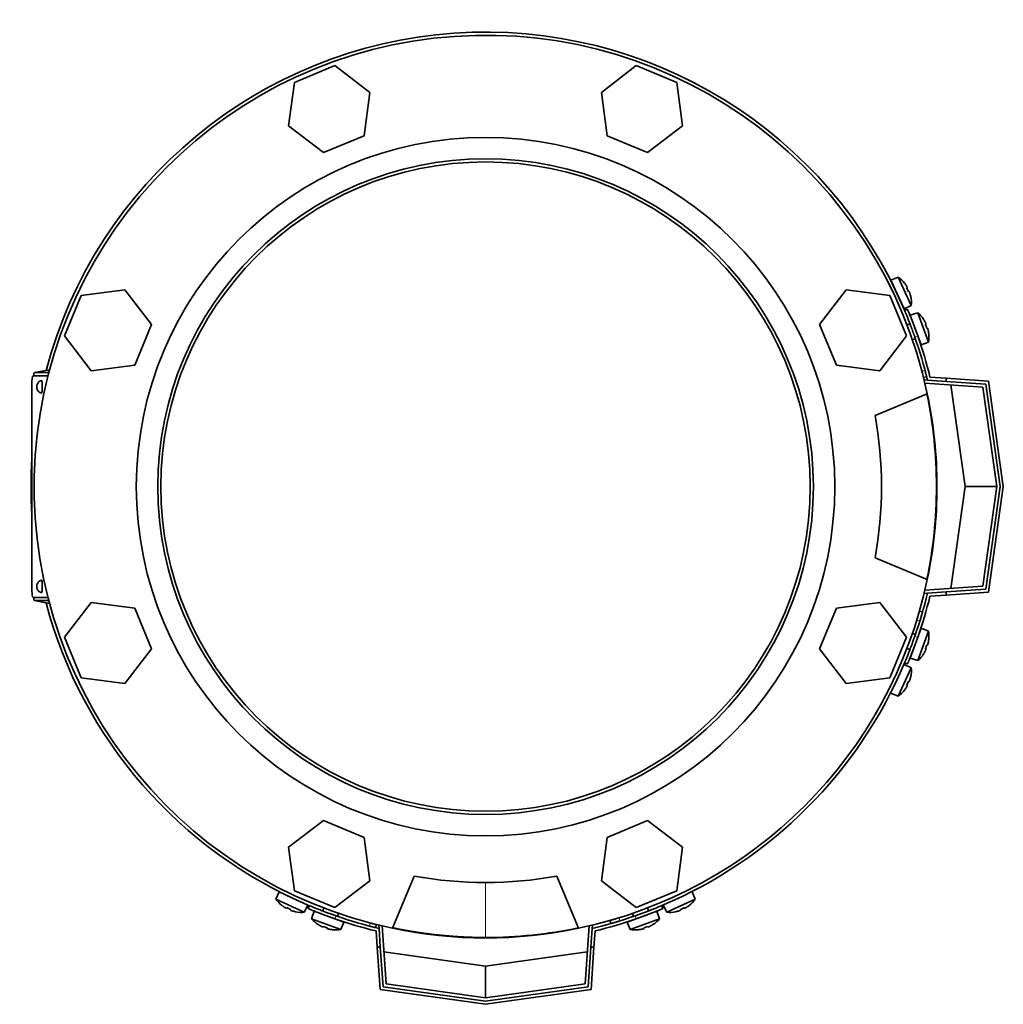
# Model space of a CAD drawing. Header units: millimetres. Extents: x 441 to 1325, y -1124 to 1309.
# Tile 1 of 26: x 444 to 754, y -1124 to -813. Entities that reach past the tile are written whole.
import ezdxf

# ---------------------------------------------------------------- set-up
doc = ezdxf.new("R2010")
doc.units = ezdxf.units.MM
for name, color, linetype in [('LOW_334-1', 7, 'Continuous'), ('M5X8_UNI7687', 7, 'Continuous'), ('VSI344-454_FILTR', 7, 'Continuous'), ('VSI344-454_FLANG', 7, 'Continuous'), ('VSI344-454_TERMI', 7, 'Continuous'), ('VSI344-454_TESTA', 7, 'Continuous'), ('VSI344_DIFFUSORE', 7, 'Continuous')]:
    doc.layers.add(name, color=color, linetype=linetype)

# ---------------------------------------------------------------- blocks, each defined once
blk = doc.blocks.new('SE2')
at = {"layer": 'LOW_334-1', "color": 7, "linetype": 'Continuous', "lineweight": 35}
for p, q in [((729.46, -926.76), (729.47, -926.61)), ((729.47, -926.61), (730.47, -926.68)), ((747.98, -928.9), (729.67, -927.62)), ((752.4, -960.31), (747.98, -928.9)), ((747.98, -991.72), (752.4, -960.31)), ((729.47, -994.02), (729.46, -993.86)), ((730.47, -993.95), (729.47, -994.02)), ((729.67, -993), (747.98, -991.72)), ((557.26, -1098.82), (557.42, -1098.81)), ((557.33, -1099.81), (557.26, -1098.82)), ((558.28, -1099.01), (559.56, -1117.33)), ((622.38, -1117.33), (623.66, -1099.01)), ((624.52, -1098.81), (624.68, -1098.82)), ((624.68, -1098.82), (624.61, -1099.81)), ((559.56, -1117.33), (590.97, -1121.74)), ((590.97, -1121.74), (622.38, -1117.33))]:
    blk.add_line(p, q, dxfattribs=at)
at = {"layer": 'M5X8_UNI7687', "color": 7, "linetype": 'Continuous', "lineweight": 35}
for p, q in [((721.21, -894.14), (718.91, -895.14)), ((723.14, -904.2), (718.91, -895.14)), ((721.21, -894.14), (725.37, -903.08)), ((723.22, -896.05), (723.21, -896.07)), ((724.08, -897.46), (723.9, -897.56)), ((724.68, -898.75), (724.49, -898.82)), ((725.18, -900.3), (725.21, -900.31)), ((723.14, -904.2), (725.37, -903.08)), ((727.42, -905.4), (725.05, -906.19)), ((725.05, -906.19), (728.47, -915.59)), ((730.79, -914.67), (727.42, -905.4)), ((729.24, -907.5), (729.26, -907.48)), ((724.94, -908.89), (724, -909.23)), ((729.99, -908.96), (729.81, -909.04)), ((730.48, -910.29), (730.28, -910.34)), ((725.71, -913.93), (726.65, -913.59)), ((730.84, -911.89), (730.87, -911.89)), ((728.47, -915.59), (730.79, -914.67)), ((728.47, -1005.04), (725.05, -1014.43)), ((726.65, -1007.04), (725.71, -1006.69)), ((727.42, -1015.22), (730.79, -1005.96)), ((730.79, -1005.96), (728.47, -1005.04)), ((730.48, -1010.33), (730.28, -1010.28)), ((730.84, -1008.74), (730.87, -1008.73)), ((724, -1011.39), (724.94, -1011.73)), ((729.24, -1013.12), (729.26, -1013.15)), ((729.99, -1011.67), (729.81, -1011.58)), ((725.37, -1017.55), (723.14, -1016.43)), ((725.05, -1014.43), (727.42, -1015.22)), ((725.37, -1017.55), (721.21, -1026.48)), ((724.68, -1021.88), (724.49, -1021.81)), ((725.18, -1020.32), (725.21, -1020.32)), ((718.91, -1025.49), (721.21, -1026.48)), ((723.21, -1024.55), (723.22, -1024.58)), ((724.08, -1023.17), (723.9, -1023.06)), ((525.79, -1088.25), (524.8, -1090.55)), ((533.74, -1094.72), (524.8, -1090.55)), ((525.79, -1088.25), (534.86, -1092.48)), ((657.14, -1090.55), (648.2, -1094.72)), ((657.14, -1090.55), (656.15, -1088.25)), ((526.73, -1092.55), (526.71, -1092.56)), ((528.12, -1093.42), (528.22, -1093.25)), ((529.4, -1094.02), (529.47, -1093.83)), ((533.74, -1094.72), (534.86, -1092.48)), ((539.89, -1093.34), (539.55, -1094.28)), ((642.39, -1094.28), (642.05, -1093.34)), ((647.08, -1092.48), (648.2, -1094.72)), ((652.54, -1094.02), (652.47, -1093.83)), ((653.82, -1093.42), (653.72, -1093.25)), ((655.21, -1092.55), (655.23, -1092.56)), ((530.96, -1094.53), (530.97, -1094.55)), ((536.85, -1094.39), (536.06, -1096.76)), ((536.06, -1096.76), (545.33, -1100.13)), ((546.25, -1097.81), (536.85, -1094.39)), ((544.25, -1095.99), (544.59, -1095.05)), ((645.09, -1094.39), (635.69, -1097.81)), ((636.61, -1100.13), (645.88, -1096.76)), ((637.35, -1095.05), (637.69, -1095.99)), ((645.88, -1096.76), (645.09, -1094.39)), ((650.98, -1094.53), (650.97, -1094.55)), ((538.16, -1098.59), (538.14, -1098.6)), ((539.61, -1099.33), (539.7, -1099.15)), ((540.95, -1099.82), (541, -1099.62)), ((542.55, -1100.18), (542.55, -1100.21)), ((545.33, -1100.13), (546.25, -1097.81)), ((635.69, -1097.81), (636.61, -1100.13)), ((639.39, -1100.18), (639.39, -1100.21)), ((640.99, -1099.82), (640.94, -1099.62)), ((642.33, -1099.33), (642.24, -1099.15)), ((643.78, -1098.59), (643.8, -1098.6))]:
    blk.add_line(p, q, dxfattribs=at)
for centre, radius, start, end in [((715.41, -902.29), 10, 38.5916, 54.5414), ((719.3, -897.16), 0.5, 5.7321, 25), ((715.41, -902.29), 10, 355.4586, 11.4084), ((721.84, -902.6), 0.5, 25, 44.2679), ((720.93, -913.01), 10, 33.5916, 49.5414), ((727.31, -913.88), 0.5, 20, 39.2041), ((720.93, -913.01), 10, 350.4586, 6.4084), ((727.31, -1006.74), 0.5, 320.7959, 340), ((720.93, -1007.61), 10, 353.5916, 9.5414), ((725.26, -1012.38), 0.5, 340, 359.4627), ((720.93, -1007.61), 10, 310.4586, 326.4084), ((715.41, -1018.34), 10, 348.5916, 4.5414), ((715.41, -1018.34), 10, 305.4586, 321.4084), ((532.94, -1084.75), 10, 215.4586, 231.4084), ((527.82, -1088.65), 0.5, 245, 264.2679), ((649, -1084.75), 10, 308.5916, 324.5414), ((533.25, -1091.18), 0.5, 225.7321, 245), ((532.94, -1084.75), 10, 258.5916, 274.5414), ((543.67, -1090.27), 10, 220.4586, 236.4084), ((538.9, -1094.6), 0.5, 250, 269.4627), ((544.54, -1096.65), 0.5, 230.7959, 250), ((637.4, -1096.65), 0.5, 290, 309.2041), ((638.27, -1090.27), 10, 303.5916, 319.5414), ((649, -1084.75), 10, 265.4586, 281.4084), ((543.67, -1090.27), 10, 263.5916, 279.5414), ((638.27, -1090.27), 10, 260.4586, 276.4084)]:
    blk.add_arc(centre, radius, start, end, dxfattribs=at)
for centre, major_axis, ratio, start_param, end_param in [((715.42, -902.28), (-4.23, 9.06), 0.996195, 4.833518, 4.948078), ((717.41, -901.35), (3.91, -8.39), 0.811251, 1.49595, 1.645642), ((715.42, -902.28), (4.23, -9.06), 0.996195, 1.335108, 1.449667), ((720.94, -913.01), (-3.42, 9.4), 0.996195, 4.833518, 4.948078), ((723, -912.26), (3.17, -8.7), 0.811251, 1.49595, 1.645642), ((720.94, -913.01), (3.42, -9.4), 0.996195, 1.335108, 1.449667), ((723, -1008.37), (-3.17, -8.7), 0.811251, 1.49595, 1.645642), ((720.94, -1007.62), (3.42, 9.4), 0.996195, 4.833518, 4.948078), ((720.94, -1007.62), (-3.42, -9.4), 0.996195, 1.335108, 1.449667), ((717.41, -1019.27), (-3.91, -8.39), 0.811251, 1.49595, 1.645642), ((715.42, -1018.34), (4.23, 9.06), 0.996195, 4.833518, 4.948078), ((715.42, -1018.34), (-4.23, -9.06), 0.996195, 1.335108, 1.449667), ((532.94, -1084.76), (-9.06, 4.23), 0.996195, 1.335108, 1.449667), ((532.01, -1086.75), (-8.39, 3.91), 0.811251, 1.49595, 1.645642), ((532.94, -1084.76), (9.06, -4.23), 0.996195, 4.833518, 4.948078), ((649, -1084.76), (-9.06, -4.23), 0.996195, 1.335108, 1.449667), ((649.93, -1086.75), (-8.39, -3.91), 0.811251, 1.49595, 1.645642), ((649, -1084.76), (9.06, 4.23), 0.996195, 4.833518, 4.948078), ((543.66, -1090.28), (-9.4, 3.42), 0.996195, 1.335108, 1.449667), ((542.91, -1092.35), (-8.7, 3.17), 0.811251, 1.49595, 1.645642), ((543.66, -1090.28), (9.4, -3.42), 0.996195, 4.833518, 4.948078), ((638.28, -1090.28), (-9.4, -3.42), 0.996195, 1.335108, 1.449667), ((639.03, -1092.35), (-8.7, -3.17), 0.811251, 1.49595, 1.645642), ((638.28, -1090.28), (9.4, 3.42), 0.996195, 4.833518, 4.948078)]:
    blk.add_ellipse(centre, major_axis=major_axis, ratio=ratio, start_param=start_param, end_param=end_param, dxfattribs=at)
for points in [[(724.08, -897.46), (724.08, -897.46), (724.08, -897.45), (724.09, -897.44), (724.08, -897.43), (724.08, -897.42), (724.07, -897.4), (724.07, -897.37), (724.05, -897.35), (724.04, -897.31), (724.02, -897.28), (724.01, -897.25), (723.99, -897.21), (723.97, -897.17), (723.94, -897.13), (723.92, -897.09), (723.9, -897.05), (723.88, -897.02), (723.87, -897.01)], [(724.89, -899.2), (724.88, -899.18), (724.87, -899.15), (724.86, -899.1), (724.84, -899.06), (724.83, -899.02), (724.81, -898.98), (724.8, -898.94), (724.78, -898.9), (724.76, -898.87), (724.75, -898.84), (724.74, -898.81), (724.72, -898.79), (724.71, -898.77), (724.7, -898.76), (724.69, -898.75), (724.69, -898.75), (724.68, -898.75), (724.68, -898.75)], [(729.99, -908.96), (729.99, -908.96), (730, -908.95), (730, -908.94), (730, -908.93), (729.99, -908.91), (729.99, -908.89), (729.98, -908.87), (729.97, -908.84), (729.96, -908.81), (729.95, -908.78), (729.94, -908.74), (729.92, -908.7), (729.9, -908.66), (729.88, -908.62), (729.86, -908.58), (729.84, -908.54), (729.83, -908.5), (729.82, -908.49)], [(730.65, -910.76), (730.64, -910.74), (730.63, -910.71), (730.62, -910.66), (730.61, -910.62), (730.6, -910.58), (730.59, -910.53), (730.58, -910.49), (730.56, -910.46), (730.55, -910.42), (730.54, -910.39), (730.53, -910.36), (730.52, -910.34), (730.51, -910.32), (730.5, -910.31), (730.49, -910.3), (730.48, -910.29), (730.48, -910.29), (730.48, -910.29)], [(730.48, -1010.33), (730.48, -1010.33), (730.48, -1010.33), (730.49, -1010.33), (730.5, -1010.32), (730.51, -1010.3), (730.52, -1010.28), (730.53, -1010.26), (730.54, -1010.23), (730.55, -1010.2), (730.56, -1010.17), (730.58, -1010.13), (730.59, -1010.09), (730.6, -1010.05), (730.61, -1010.01), (730.62, -1009.96), (730.63, -1009.92), (730.64, -1009.88), (730.65, -1009.86)], [(729.82, -1012.14), (729.83, -1012.12), (729.84, -1012.09), (729.86, -1012.05), (729.88, -1012), (729.9, -1011.96), (729.92, -1011.92), (729.94, -1011.89), (729.95, -1011.85), (729.96, -1011.81), (729.97, -1011.78), (729.98, -1011.75), (729.99, -1011.73), (729.99, -1011.71), (730, -1011.69), (730, -1011.68), (730, -1011.67), (729.99, -1011.67), (729.99, -1011.67)], [(724.68, -1021.88), (724.68, -1021.88), (724.69, -1021.88), (724.69, -1021.87), (724.7, -1021.86), (724.71, -1021.85), (724.72, -1021.83), (724.74, -1021.81), (724.75, -1021.79), (724.76, -1021.76), (724.78, -1021.72), (724.8, -1021.69), (724.81, -1021.65), (724.83, -1021.61), (724.84, -1021.57), (724.86, -1021.52), (724.87, -1021.48), (724.88, -1021.44), (724.89, -1021.43)], [(723.87, -1023.62), (723.88, -1023.6), (723.9, -1023.57), (723.92, -1023.53), (723.94, -1023.49), (723.97, -1023.45), (723.99, -1023.42), (724.01, -1023.38), (724.02, -1023.34), (724.04, -1023.31), (724.05, -1023.28), (724.07, -1023.25), (724.07, -1023.23), (724.08, -1023.21), (724.08, -1023.19), (724.09, -1023.18), (724.08, -1023.17), (724.08, -1023.17), (724.08, -1023.17)], [(527.66, -1093.21), (527.68, -1093.22), (527.71, -1093.24), (527.75, -1093.26), (527.79, -1093.29), (527.83, -1093.31), (527.87, -1093.33), (527.9, -1093.35), (527.94, -1093.37), (527.97, -1093.38), (528, -1093.4), (528.03, -1093.41), (528.05, -1093.42), (528.07, -1093.42), (528.09, -1093.43), (528.1, -1093.43), (528.11, -1093.43), (528.12, -1093.42), (528.12, -1093.42)], [(529.4, -1094.02), (529.4, -1094.02), (529.4, -1094.03), (529.41, -1094.04), (529.42, -1094.05), (529.43, -1094.06), (529.45, -1094.07), (529.47, -1094.08), (529.5, -1094.09), (529.53, -1094.11), (529.56, -1094.12), (529.6, -1094.14), (529.64, -1094.15), (529.68, -1094.17), (529.72, -1094.19), (529.76, -1094.2), (529.81, -1094.22), (529.84, -1094.23), (529.85, -1094.23)], [(652.08, -1094.23), (652.1, -1094.23), (652.13, -1094.22), (652.18, -1094.2), (652.22, -1094.19), (652.26, -1094.17), (652.3, -1094.15), (652.34, -1094.14), (652.38, -1094.12), (652.41, -1094.11), (652.44, -1094.09), (652.47, -1094.08), (652.49, -1094.07), (652.51, -1094.06), (652.52, -1094.05), (652.53, -1094.04), (652.54, -1094.03), (652.54, -1094.02), (652.54, -1094.02)], [(653.82, -1093.42), (653.82, -1093.42), (653.83, -1093.43), (653.84, -1093.43), (653.85, -1093.43), (653.87, -1093.42), (653.89, -1093.42), (653.91, -1093.41), (653.94, -1093.4), (653.97, -1093.38), (654, -1093.37), (654.04, -1093.35), (654.07, -1093.33), (654.11, -1093.31), (654.15, -1093.29), (654.19, -1093.26), (654.23, -1093.24), (654.26, -1093.22), (654.27, -1093.21)], [(539.15, -1099.16), (539.16, -1099.17), (539.19, -1099.19), (539.24, -1099.21), (539.28, -1099.23), (539.32, -1099.24), (539.36, -1099.26), (539.4, -1099.28), (539.43, -1099.29), (539.47, -1099.31), (539.5, -1099.32), (539.53, -1099.33), (539.55, -1099.33), (539.57, -1099.34), (539.59, -1099.34), (539.6, -1099.34), (539.61, -1099.34), (539.61, -1099.34), (539.61, -1099.33)], [(540.95, -1099.82), (540.95, -1099.82), (540.95, -1099.83), (540.96, -1099.83), (540.97, -1099.84), (540.98, -1099.85), (541, -1099.86), (541.02, -1099.87), (541.05, -1099.88), (541.08, -1099.89), (541.11, -1099.91), (541.15, -1099.92), (541.19, -1099.93), (541.23, -1099.94), (541.28, -1099.95), (541.32, -1099.97), (541.37, -1099.98), (541.4, -1099.99), (541.42, -1099.99)], [(640.52, -1099.99), (640.54, -1099.99), (640.57, -1099.98), (640.62, -1099.97), (640.66, -1099.95), (640.71, -1099.94), (640.75, -1099.93), (640.79, -1099.92), (640.83, -1099.91), (640.86, -1099.89), (640.89, -1099.88), (640.92, -1099.87), (640.94, -1099.86), (640.96, -1099.85), (640.97, -1099.84), (640.98, -1099.83), (640.99, -1099.83), (640.99, -1099.82), (640.99, -1099.82)], [(642.33, -1099.33), (642.33, -1099.34), (642.33, -1099.34), (642.34, -1099.34), (642.35, -1099.34), (642.37, -1099.34), (642.39, -1099.33), (642.41, -1099.33), (642.44, -1099.32), (642.47, -1099.31), (642.51, -1099.29), (642.54, -1099.28), (642.58, -1099.26), (642.62, -1099.24), (642.66, -1099.23), (642.7, -1099.21), (642.75, -1099.19), (642.78, -1099.17), (642.79, -1099.16)]]:
    blk.add_open_spline(points, degree=3, dxfattribs=at)
at = {"layer": 'VSI344-454_FILTR', "color": 4, "linetype": 'Continuous', "lineweight": 9}
for p, q in [((728.74, -923.9), (729.71, -923.66)), ((728.05, -1002.74), (727.09, -1002.47)), ((633.12, -1096.43), (633.4, -1097.4)), ((554.32, -1099.05), (554.56, -1098.08))]:
    blk.add_line(p, q, dxfattribs=at)
at = {"layer": 'VSI344-454_FILTR', "color": 7, "linetype": 'Continuous', "lineweight": 35}
for p, q in [((729.24, -925.84), (730.21, -925.6)), ((728.91, -999.87), (727.95, -999.59)), ((630.25, -1097.29), (630.52, -1098.25)), ((556.25, -1099.55), (556.5, -1098.58))]:
    blk.add_line(p, q, dxfattribs=at)
for start, end in [(22.7725, 165.1916), (176.4875, 183.5125), (194.8084, 247.2275), (292.8017, 337.1983)]:
    blk.add_arc((590.97, -960.31), 143.5, start, end, dxfattribs=at)
for points, knots in [([(729.24, -925.84), (729.24, -925.84), (729.24, -925.84), (729.23, -925.82), (729.23, -925.8), (729.22, -925.77), (729.21, -925.74), (729.19, -925.66), (729.16, -925.52), (729.1, -925.28), (729.02, -924.98), (728.94, -924.68), (728.87, -924.4), (728.81, -924.15), (728.76, -923.99), (728.74, -923.9)], [0, 0, 0, 0, 0.042103, 0.083814, 0.125314, 0.166786, 0.208415, 0.250382, 0.376122, 0.50071, 0.625019, 0.750518, 0.833796, 0.916472, 1, 1, 1, 1]), ([(729.71, -923.66), (729.72, -923.7), (729.74, -923.79), (729.78, -923.91), (729.81, -924.04), (729.84, -924.16), (729.87, -924.28), (729.92, -924.48), (729.99, -924.74), (730.07, -925.04), (730.13, -925.28), (730.17, -925.44), (730.19, -925.54), (730.21, -925.59), (730.21, -925.59), (730.21, -925.6)], [0, 0, 0, 0, 0.04197, 0.083551, 0.124921, 0.166263, 0.207758, 0.249586, 0.375032, 0.499366, 0.623892, 0.749699, 0.833235, 0.916179, 1, 1, 1, 1]), ([(728.91, -999.87), (728.91, -999.87), (728.91, -999.87), (728.91, -999.88), (728.9, -999.91), (728.89, -999.94), (728.88, -999.98), (728.86, -1000.03), (728.83, -1000.13), (728.78, -1000.34), (728.67, -1000.7), (728.54, -1001.14), (728.42, -1001.55), (728.31, -1001.91), (728.23, -1002.18), (728.14, -1002.46), (728.08, -1002.65), (728.05, -1002.74)], [0, 0, 0, 0, 0.036092, 0.07186, 0.10742, 0.142884, 0.178369, 0.213992, 0.249865, 0.376032, 0.500265, 0.624304, 0.750267, 0.812832, 0.874898, 0.937082, 1, 1, 1, 1]), ([(630.25, -1097.29), (630.25, -1097.29), (630.25, -1097.29), (630.26, -1097.29), (630.29, -1097.28), (630.32, -1097.27), (630.36, -1097.26), (630.41, -1097.25), (630.52, -1097.22), (630.72, -1097.16), (631.08, -1097.05), (631.52, -1096.92), (631.94, -1096.8), (632.29, -1096.69), (632.56, -1096.61), (632.84, -1096.52), (633.03, -1096.46), (633.12, -1096.43)], [0, 0, 0, 0, 0.036092, 0.07186, 0.10742, 0.142884, 0.178369, 0.213991, 0.249865, 0.376032, 0.500265, 0.624303, 0.750267, 0.812832, 0.874898, 0.937082, 1, 1, 1, 1]), ([(556.25, -1099.55), (556.25, -1099.55), (556.25, -1099.55), (556.24, -1099.55), (556.22, -1099.54), (556.19, -1099.53), (556.15, -1099.52), (556.08, -1099.51), (555.94, -1099.47), (555.69, -1099.41), (555.4, -1099.33), (555.1, -1099.26), (554.82, -1099.18), (554.57, -1099.12), (554.4, -1099.07), (554.32, -1099.05)], [0, 0, 0, 0, 0.042103, 0.083814, 0.125314, 0.166786, 0.208415, 0.250382, 0.376122, 0.50071, 0.625019, 0.750518, 0.833796, 0.916472, 1, 1, 1, 1]), ([(554.56, -1098.08), (554.6, -1098.09), (554.69, -1098.12), (554.81, -1098.15), (554.94, -1098.18), (555.06, -1098.21), (555.18, -1098.24), (555.38, -1098.3), (555.64, -1098.36), (555.94, -1098.44), (556.18, -1098.5), (556.34, -1098.54), (556.44, -1098.56), (556.49, -1098.58), (556.49, -1098.58), (556.5, -1098.58)], [0, 0, 0, 0, 0.04197, 0.083551, 0.124921, 0.166263, 0.207758, 0.249586, 0.375033, 0.499366, 0.623892, 0.749699, 0.833235, 0.916179, 1, 1, 1, 1]), ([(633.4, -1097.4), (633.34, -1097.41), (633.24, -1097.45), (633.08, -1097.5), (632.92, -1097.54), (632.76, -1097.59), (632.61, -1097.64), (632.45, -1097.69), (632.18, -1097.77), (631.79, -1097.88), (631.35, -1098.01), (630.99, -1098.12), (630.77, -1098.18), (630.64, -1098.22), (630.57, -1098.24), (630.53, -1098.25), (630.53, -1098.25), (630.52, -1098.25)], [0, 0, 0, 0, 0.036074, 0.071827, 0.107372, 0.142823, 0.178296, 0.213907, 0.249769, 0.375679, 0.49974, 0.623937, 0.750153, 0.812742, 0.874833, 0.937047, 1, 1, 1, 1])]:
    blk.add_open_spline(points, degree=3, knots=knots, dxfattribs=at)
at = {"layer": 'VSI344-454_FLANG', "color": 7, "linetype": 'Continuous', "lineweight": 35}
for p, q in [((543.41, -827.39), (530.61, -832.7)), ((554.41, -835.83), (543.41, -827.39)), ((638.53, -827.39), (627.53, -835.83)), ((651.33, -832.7), (638.53, -827.39)), ((530.61, -832.7), (528.8, -846.43)), ((653.14, -846.43), (651.33, -832.7)), ((552.6, -849.57), (554.41, -835.83)), ((627.53, -835.83), (629.34, -849.57)), ((528.8, -846.43), (539.8, -854.87)), ((642.14, -854.87), (653.14, -846.43)), ((539.8, -854.87), (552.6, -849.57)), ((629.34, -849.57), (642.14, -854.87)), ((477.09, -898.14), (463.35, -899.95)), ((485.53, -909.14), (477.09, -898.14)), ((704.85, -898.14), (696.41, -909.14)), ((718.59, -899.95), (704.85, -898.14)), ((463.35, -899.95), (458.05, -912.75)), ((723.89, -912.75), (718.59, -899.95)), ((480.22, -921.94), (485.53, -909.14)), ((696.41, -909.14), (701.72, -921.94)), ((458.05, -912.75), (466.49, -923.75)), ((715.45, -923.75), (723.89, -912.75)), ((466.49, -923.75), (480.22, -921.94)), ((701.72, -921.94), (715.45, -923.75)), ((713.93, -937.81), (730.42, -930.98)), ((730.42, -989.64), (713.93, -982.81)), ((466.49, -996.88), (458.05, -1007.87)), ((480.22, -998.69), (466.49, -996.88)), ((715.45, -996.88), (701.72, -998.69)), ((723.89, -1007.87), (715.45, -996.88)), ((485.53, -1011.49), (480.22, -998.69)), ((701.72, -998.69), (696.41, -1011.49)), ((458.05, -1007.87), (463.35, -1020.67)), ((718.59, -1020.67), (723.89, -1007.87)), ((477.09, -1022.48), (485.53, -1011.49)), ((696.41, -1011.49), (704.85, -1022.48)), ((463.35, -1020.67), (477.09, -1022.48)), ((704.85, -1022.48), (718.59, -1020.67)), ((539.8, -1065.75), (528.8, -1074.19)), ((552.6, -1071.06), (539.8, -1065.75)), ((642.14, -1065.75), (629.34, -1071.06)), ((653.14, -1074.19), (642.14, -1065.75)), ((554.41, -1084.8), (552.6, -1071.06)), ((629.34, -1071.06), (627.53, -1084.8)), ((528.8, -1074.19), (530.61, -1087.93)), ((651.33, -1087.93), (653.14, -1074.19)), ((543.41, -1093.23), (554.41, -1084.8)), ((561.64, -1099.76), (568.47, -1083.27)), ((613.47, -1083.27), (620.3, -1099.76)), ((627.53, -1084.8), (638.53, -1093.23)), ((530.61, -1087.93), (543.41, -1093.23)), ((638.53, -1093.23), (651.33, -1087.93))]:
    blk.add_line(p, q, dxfattribs=at)
for radius in [110.25, 103.5]:
    blk.add_circle((590.97, -960.31), radius, dxfattribs=at)
for radius, start, end in [(142.5, 11.878, 258.122), (125, 349.6302, 10.3698), (142.5, 281.878, 348.122), (125, 259.6302, 280.3698)]:
    blk.add_arc((590.97, -960.31), radius, start, end, dxfattribs=at)
at = {"layer": 'VSI344-454_TERMI', "color": 7, "linetype": 'Continuous', "lineweight": 35}
for p, q in [((724.18, -904.31), (723.26, -904.7)), ((731.27, -925.73), (736.4, -926.09)), ((736.4, -926.09), (749.74, -927.02)), ((736.4, -927.09), (736.4, -926.09)), ((730.47, -926.68), (736.4, -927.09)), ((748.86, -927.96), (736.4, -927.09)), ((742.4, -960.31), (737.88, -928.2)), ((753.41, -960.31), (748.86, -927.96)), ((749.74, -927.02), (754.42, -960.31)), ((737.88, -992.43), (742.4, -960.31)), ((752.4, -960.31), (742.4, -960.31)), ((748.86, -992.66), (753.41, -960.31)), ((754.42, -960.31), (749.74, -993.6)), ((730.47, -993.95), (736.4, -993.54)), ((731.27, -994.9), (736.4, -994.54)), ((736.4, -993.54), (748.86, -992.66)), ((736.4, -994.54), (736.4, -993.54)), ((749.74, -993.6), (736.4, -994.54)), ((723.26, -1015.92), (724.18, -1016.31)), ((535.36, -1092.6), (534.97, -1093.52)), ((646.97, -1093.52), (646.58, -1092.6)), ((557.33, -1099.81), (557.75, -1105.74)), ((624.61, -1099.81), (624.19, -1105.74)), ((556.39, -1100.61), (556.74, -1105.74)), ((625.55, -1100.61), (625.2, -1105.74)), ((557.68, -1119.08), (556.74, -1105.74)), ((556.74, -1105.74), (557.75, -1105.74)), ((557.75, -1105.74), (558.62, -1118.2)), ((623.32, -1118.2), (624.19, -1105.74)), ((624.19, -1105.74), (625.2, -1105.74)), ((625.2, -1105.74), (624.26, -1119.08)), ((558.85, -1107.23), (590.97, -1111.74)), ((590.97, -1111.74), (623.09, -1107.23)), ((590.97, -1121.74), (590.97, -1111.74)), ((590.97, -1123.76), (557.68, -1119.08)), ((558.62, -1118.2), (590.97, -1122.75)), ((590.97, -1122.75), (623.32, -1118.2)), ((624.26, -1119.08), (590.97, -1123.76))]:
    blk.add_line(p, q, dxfattribs=at)
at = {"layer": 'VSI344-454_TERMI', "color": 4, "linetype": 'Continuous', "lineweight": 9}
for p, q in [((727.41, -912.72), (726.48, -913.11)), ((726.48, -1007.52), (727.41, -1007.91)), ((543.76, -1095.83), (543.38, -1096.75)), ((638.56, -1096.75), (638.18, -1095.83))]:
    blk.add_line(p, q, dxfattribs=at)
at = {"layer": 'VSI344-454_TERMI', "color": 7, "linetype": 'Continuous', "lineweight": 35}
for radius, start, end in [(143.5, 13.5565, 19.2059), (144.5, 13.8472, 19.2308), (143.5, 340.7941, 346.4435), (144.5, 340.7692, 346.1528), (144.5, 250.7692, 256.1528), (143.5, 250.7941, 256.4435), (143.5, 283.5565, 289.2059), (144.5, 283.8472, 289.2308)]:
    blk.add_arc((590.97, -960.31), radius, start, end, dxfattribs=at)
for points, knots in [([(724.18, -904.31), (724.18, -904.31), (724.18, -904.31), (724.18, -904.33), (724.19, -904.35), (724.21, -904.38), (724.22, -904.42), (724.24, -904.47), (724.27, -904.53), (724.29, -904.59), (724.33, -904.67), (724.36, -904.75), (724.4, -904.84), (724.47, -905.01), (724.58, -905.28), (724.75, -905.7), (724.95, -906.19), (725.17, -906.74), (725.42, -907.35), (725.68, -908.02), (725.95, -908.72), (726.2, -909.39), (726.43, -909.99), (726.62, -910.52), (726.82, -911.06), (727.01, -911.61), (727.21, -912.16), (727.34, -912.53), (727.41, -912.72)], [0, 0, 0, 0, 0.020997, 0.041894, 0.062713, 0.083478, 0.10421, 0.124932, 0.145667, 0.166438, 0.187266, 0.208174, 0.229186, 0.250321, 0.31238, 0.374613, 0.43743, 0.499972, 0.562502, 0.625326, 0.687533, 0.749602, 0.791735, 0.83347, 0.874983, 0.916456, 0.958069, 1, 1, 1, 1]), ([(726.48, -913.11), (726.45, -913.01), (726.39, -912.83), (726.29, -912.55), (726.19, -912.27), (726.09, -911.99), (725.99, -911.72), (725.89, -911.45), (725.8, -911.18), (725.7, -910.91), (725.6, -910.65), (725.5, -910.38), (725.41, -910.12), (725.25, -909.69), (725.03, -909.11), (724.75, -908.41), (724.49, -907.74), (724.25, -907.13), (724.03, -906.58), (723.83, -906.09), (723.66, -905.67), (723.53, -905.36), (723.44, -905.14), (723.37, -904.98), (723.32, -904.85), (723.28, -904.76), (723.26, -904.71), (723.26, -904.7), (723.26, -904.7)], [0, 0, 0, 0, 0.021018, 0.041935, 0.062772, 0.083552, 0.104298, 0.125031, 0.145774, 0.166551, 0.187383, 0.208292, 0.229302, 0.250433, 0.312493, 0.374709, 0.437524, 0.500062, 0.56259, 0.62542, 0.687635, 0.749712, 0.791848, 0.833577, 0.875075, 0.916525, 0.958107, 1, 1, 1, 1]), ([(723.26, -1015.92), (723.26, -1015.92), (723.26, -1015.92), (723.26, -1015.91), (723.27, -1015.89), (723.28, -1015.86), (723.3, -1015.82), (723.32, -1015.77), (723.35, -1015.71), (723.37, -1015.64), (723.4, -1015.57), (723.44, -1015.49), (723.48, -1015.39), (723.55, -1015.23), (723.66, -1014.96), (723.83, -1014.54), (724.03, -1014.05), (724.25, -1013.49), (724.49, -1012.88), (724.75, -1012.22), (725.03, -1011.51), (725.28, -1010.85), (725.5, -1010.24), (725.7, -1009.71), (725.89, -1009.18), (726.09, -1008.63), (726.29, -1008.08), (726.42, -1007.71), (726.48, -1007.52)], [0, 0, 0, 0, 0.020997, 0.041894, 0.062714, 0.083478, 0.10421, 0.124932, 0.145667, 0.166438, 0.187266, 0.208175, 0.229186, 0.250321, 0.312381, 0.374613, 0.43743, 0.499971, 0.5625, 0.625324, 0.687531, 0.7496, 0.791733, 0.833468, 0.874982, 0.916455, 0.958068, 1, 1, 1, 1]), ([(727.41, -1007.91), (727.37, -1008), (727.31, -1008.19), (727.21, -1008.47), (727.11, -1008.74), (727.01, -1009.02), (726.92, -1009.29), (726.82, -1009.56), (726.72, -1009.83), (726.62, -1010.1), (726.52, -1010.37), (726.43, -1010.63), (726.33, -1010.89), (726.17, -1011.32), (725.95, -1011.9), (725.68, -1012.61), (725.42, -1013.27), (725.17, -1013.88), (724.95, -1014.43), (724.75, -1014.92), (724.58, -1015.34), (724.45, -1015.65), (724.36, -1015.88), (724.29, -1016.04), (724.24, -1016.16), (724.2, -1016.25), (724.18, -1016.3), (724.18, -1016.31), (724.18, -1016.31)], [0, 0, 0, 0, 0.021018, 0.041934, 0.062771, 0.083551, 0.104296, 0.125029, 0.145772, 0.166549, 0.18738, 0.20829, 0.2293, 0.250431, 0.312491, 0.374707, 0.437523, 0.500061, 0.56259, 0.62542, 0.687635, 0.749712, 0.791848, 0.833577, 0.875076, 0.916525, 0.958107, 1, 1, 1, 1]), ([(543.38, -1096.75), (543.28, -1096.72), (543.1, -1096.65), (542.82, -1096.55), (542.54, -1096.45), (542.26, -1096.36), (541.99, -1096.26), (541.72, -1096.16), (541.45, -1096.06), (541.18, -1095.96), (540.92, -1095.87), (540.65, -1095.77), (540.39, -1095.67), (539.96, -1095.51), (539.38, -1095.29), (538.67, -1095.02), (538.01, -1094.76), (537.4, -1094.52), (536.85, -1094.29), (536.36, -1094.1), (535.94, -1093.92), (535.63, -1093.8), (535.41, -1093.7), (535.25, -1093.64), (535.12, -1093.58), (535.03, -1093.55), (534.98, -1093.52), (534.97, -1093.52), (534.97, -1093.52)], [0, 0, 0, 0, 0.021018, 0.041934, 0.062771, 0.083551, 0.104296, 0.125029, 0.145772, 0.166549, 0.18738, 0.20829, 0.2293, 0.250431, 0.312491, 0.374707, 0.437523, 0.500061, 0.56259, 0.62542, 0.687635, 0.749712, 0.791848, 0.833577, 0.875076, 0.916525, 0.958107, 1, 1, 1, 1]), ([(535.36, -1092.6), (535.36, -1092.6), (535.36, -1092.6), (535.37, -1092.6), (535.4, -1092.61), (535.43, -1092.63), (535.47, -1092.64), (535.51, -1092.66), (535.57, -1092.69), (535.64, -1092.72), (535.71, -1092.75), (535.8, -1092.78), (535.89, -1092.82), (536.06, -1092.89), (536.33, -1093), (536.75, -1093.17), (537.24, -1093.37), (537.79, -1093.59), (538.4, -1093.84), (539.06, -1094.1), (539.77, -1094.37), (540.43, -1094.62), (541.04, -1094.85), (541.57, -1095.04), (542.11, -1095.24), (542.65, -1095.43), (543.21, -1095.63), (543.58, -1095.76), (543.76, -1095.83)], [0, 0, 0, 0, 0.020997, 0.041894, 0.062714, 0.083478, 0.10421, 0.124932, 0.145667, 0.166438, 0.187266, 0.208175, 0.229186, 0.250321, 0.312381, 0.374613, 0.43743, 0.499971, 0.5625, 0.625324, 0.687531, 0.7496, 0.791733, 0.833468, 0.874982, 0.916455, 0.958068, 1, 1, 1, 1]), ([(638.18, -1095.83), (638.27, -1095.79), (638.46, -1095.73), (638.74, -1095.63), (639.01, -1095.53), (639.29, -1095.43), (639.56, -1095.34), (639.83, -1095.24), (640.1, -1095.14), (640.37, -1095.04), (640.64, -1094.94), (640.9, -1094.85), (641.16, -1094.75), (641.59, -1094.59), (642.17, -1094.37), (642.88, -1094.1), (643.54, -1093.84), (644.15, -1093.59), (644.7, -1093.37), (645.19, -1093.17), (645.61, -1093), (645.92, -1092.87), (646.15, -1092.78), (646.31, -1092.71), (646.43, -1092.66), (646.52, -1092.63), (646.57, -1092.6), (646.58, -1092.6), (646.58, -1092.6)], [0, 0, 0, 0, 0.021018, 0.041935, 0.062772, 0.083552, 0.104298, 0.125031, 0.145774, 0.166551, 0.187383, 0.208292, 0.229302, 0.250433, 0.312493, 0.374709, 0.437524, 0.500062, 0.56259, 0.62542, 0.687635, 0.749712, 0.791848, 0.833577, 0.875075, 0.916525, 0.958107, 1, 1, 1, 1]), ([(646.97, -1093.52), (646.97, -1093.52), (646.97, -1093.52), (646.95, -1093.53), (646.93, -1093.54), (646.9, -1093.55), (646.86, -1093.57), (646.81, -1093.59), (646.76, -1093.61), (646.69, -1093.64), (646.61, -1093.67), (646.53, -1093.7), (646.44, -1093.74), (646.27, -1093.81), (646, -1093.92), (645.58, -1094.1), (645.09, -1094.29), (644.54, -1094.52), (643.93, -1094.76), (643.27, -1095.02), (642.56, -1095.29), (641.89, -1095.54), (641.29, -1095.77), (640.76, -1095.96), (640.22, -1096.16), (639.68, -1096.36), (639.12, -1096.55), (638.75, -1096.68), (638.56, -1096.75)], [0, 0, 0, 0, 0.020997, 0.041894, 0.062713, 0.083478, 0.10421, 0.124932, 0.145667, 0.166438, 0.187266, 0.208174, 0.229186, 0.250321, 0.31238, 0.374613, 0.43743, 0.499972, 0.562502, 0.625326, 0.687533, 0.749602, 0.791735, 0.83347, 0.874983, 0.916456, 0.958069, 1, 1, 1, 1])]:
    blk.add_open_spline(points, degree=3, knots=knots, dxfattribs=at)
at = {"layer": 'VSI344-454_TESTA', "color": 7, "linetype": 'Continuous', "lineweight": 35}
for p, q in [((452.84, -925.31), (448.11, -925.31)), ((453.32, -923.43), (448.59, -924.31)), ((453.09, -924.31), (448.6, -924.31)), ((447.74, -928.31), (447.74, -992.31)), ((448.11, -995.31), (452.84, -995.31)), ((448.59, -996.31), (453.32, -997.19)), ((453.09, -996.31), (448.6, -996.31))]:
    blk.add_line(p, q, dxfattribs=at)
at = {"layer": 'VSI344-454_TESTA', "color": 4, "linetype": 'Continuous', "lineweight": 9}
for p, q in [((453.32, -923.43), (448.6, -924.31)), ((448.6, -996.31), (453.32, -997.19)), ((590.97, -1085.25), (590.97, -1102.67))]:
    blk.add_line(p, q, dxfattribs=at)
at = {"layer": 'VSI344-454_TESTA', "color": 7, "linetype": 'Continuous', "lineweight": 35}
for start, end in [(90, 270), (270, 90)]:
    blk.add_arc((590.97, -960.31), 102.5, start, end, dxfattribs=at)
for centre, major_axis, start_param, end_param in [((448.11, -928.31), (0, 3), 0, 1.570796), ((450.79, -928.81), (0, -2), 0, 3.173393), ((450.79, -928.81), (0, -2), 6.24957, 6.283185), ((450.79, -991.81), (0, -2), 0, 3.173393), ((448.11, -992.31), (0, 3), 1.570796, 3.141593), ((450.79, -991.81), (0, -2), 6.24957, 6.283185)]:
    blk.add_ellipse(centre, major_axis=major_axis, ratio=0.121869, start_param=start_param, end_param=end_param, dxfattribs=at)
at = {"layer": 'VSI344-454_TESTA', "color": 4, "linetype": 'Continuous', "lineweight": 9}
for centre in [(449.3, -928.81), (449.3, -991.81)]:
    blk.add_ellipse(centre, major_axis=(0, 0.0635), ratio=0.121869, dxfattribs=at)
at = {"layer": 'VSI344-454_TESTA', "color": 7, "linetype": 'Continuous', "lineweight": 35}
for points, degree in [([(448.6, -924.31), (448.41, -924.31), (448.27, -925.31)], 2), ([(448.27, -995.31), (448.41, -996.31), (448.6, -996.31)], 2), ([(620.24, -1099.63), (610.62, -1101.65), (600.8, -1102.67), (590.97, -1102.67)], 3)]:
    blk.add_open_spline(points, degree=degree, dxfattribs=at)
for points, knots in [([(450.77, -926.83), (450.58, -926.89), (450.26, -926.99), (449.85, -927.32), (449.58, -927.68), (449.41, -928.03), (449.31, -928.34), (449.28, -928.61), (449.28, -928.75), (449.27, -928.81)], [0, 0, 0, 0, 0.205045, 0.399794, 0.566908, 0.709278, 0.828923, 0.935154, 1, 1, 1, 1]), ([(449.27, -928.81), (449.28, -928.86), (449.28, -929.08), (449.35, -929.48), (449.58, -929.97), (449.94, -930.4), (450.39, -930.71), (450.67, -930.76), (450.78, -930.78)], [0, 0, 0, 0, 0.046257, 0.268753, 0.426088, 0.652676, 0.890432, 1, 1, 1, 1]), ([(730.28, -931.04), (732.3, -940.66), (733.32, -950.49), (733.32, -970.14), (732.3, -979.97), (730.28, -989.58)], [0.0067105, 0.0067105, 0.0067105, 0.0067105, 0.5, 0.5, 0.9932949, 0.9932949, 0.9932949, 0.9932949]), ([(450.77, -989.83), (450.58, -989.89), (450.26, -989.99), (449.85, -990.32), (449.58, -990.68), (449.41, -991.03), (449.31, -991.34), (449.28, -991.61), (449.28, -991.75), (449.27, -991.81)], [0, 0, 0, 0, 0.205045, 0.399794, 0.566908, 0.709278, 0.828923, 0.935154, 1, 1, 1, 1]), ([(449.27, -991.81), (449.28, -991.86), (449.28, -992.08), (449.35, -992.48), (449.58, -992.97), (449.94, -993.4), (450.39, -993.71), (450.67, -993.76), (450.78, -993.78)], [0, 0, 0, 0, 0.046257, 0.268753, 0.426088, 0.652676, 0.890432, 1, 1, 1, 1])]:
    blk.add_open_spline(points, degree=3, knots=knots, dxfattribs=at)
blk.add_rational_spline([(561.7, -1099.63), (571.33, -1101.65), (581.13, -1102.67), (590.97, -1102.67)], [0.999854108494, 0.996331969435, 0.996380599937, 1], degree=3, dxfattribs=at)
at = {"layer": 'VSI344_DIFFUSORE', "color": 7, "linetype": 'Continuous', "lineweight": 35}
for start, end in [(0, 11.878), (348.122, 0), (258.122, 281.878)]:
    blk.add_arc((590.97, -960.31), 142.5, start, end, dxfattribs=at)

msp = doc.modelspace()

# ---------------------------------------------------------------- block references
msp.add_blockref('SE2', (0, 0))

doc.saveas('drawing.dxf')
